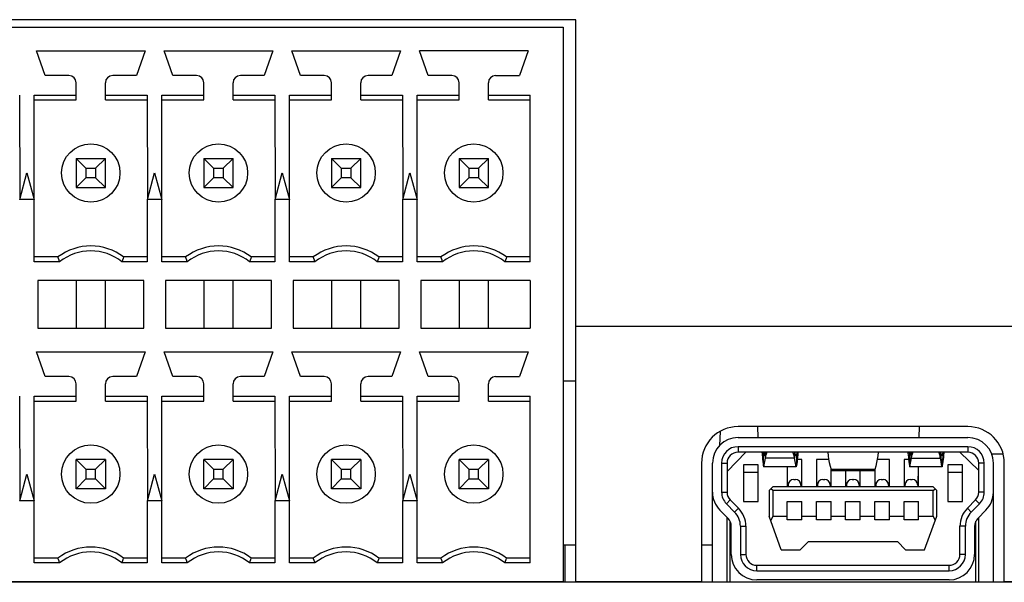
# Model space of a CAD drawing. Header units: millimetres. Extents: x -131 to 719, y -272 to 510.
# Tile 84 of 102: x 208 to 235, y 481 to 496. Entities that reach past the tile are written whole.
import ezdxf

# ---------------------------------------------------------------- set-up
doc = ezdxf.new("R2010")
doc.units = ezdxf.units.MM
doc.header["$LTSCALE"] = 23.1
doc.layers.get('0').update_dxf_attribs({"linetype": 'CONTINUOUS'})

msp = doc.modelspace()

# ---------------------------------------------------------------- linework, layer by layer
at = {"color": 7}
for p, q in [((223.726, 496.074), (183.136, 496.074)), ((223.726, 480.674), (223.726, 496.074)), ((183.481, 495.874), (223.381, 495.874)), ((223.381, 495.874), (223.381, 480.674)), ((209.176, 494.544), (208.941, 495.224)), ((208.941, 495.224), (211.921, 495.224)), ((211.921, 495.224), (211.686, 494.544)), ((212.676, 494.544), (212.441, 495.224)), ((212.441, 495.224), (215.421, 495.224)), ((215.421, 495.224), (215.186, 494.544)), ((216.176, 494.544), (215.941, 495.224)), ((215.941, 495.224), (218.921, 495.224)), ((218.921, 495.224), (218.686, 494.544)), ((219.676, 494.544), (219.441, 495.224)), ((222.421, 495.224), (219.441, 495.224)), ((222.421, 495.224), (222.186, 494.544)), ((209.831, 494.544), (209.176, 494.544)), ((211.686, 494.544), (211.031, 494.544)), ((213.331, 494.544), (212.676, 494.544)), ((215.186, 494.544), (214.531, 494.544)), ((216.831, 494.544), (216.176, 494.544)), ((218.686, 494.544), (218.031, 494.544)), ((220.331, 494.544), (219.676, 494.544)), ((221.531, 494.544), (222.186, 494.544)), ((210.031, 493.874), (210.031, 494.344)), ((210.831, 493.874), (210.831, 494.344)), ((213.531, 493.874), (213.531, 494.344)), ((214.331, 493.874), (214.331, 494.344)), ((217.031, 493.874), (217.031, 494.344)), ((217.831, 493.874), (217.831, 494.344)), ((220.531, 493.874), (220.531, 494.344)), ((221.331, 493.874), (221.331, 494.344)), ((208.481, 494.008), (208.483, 491.143)), ((208.879, 491.143), (208.881, 494.008)), ((208.881, 494.008), (210.031, 494.008)), ((210.831, 494.008), (211.981, 494.008)), ((211.981, 494.008), (211.983, 491.143)), ((212.379, 491.143), (212.381, 494.008)), ((212.381, 494.008), (213.531, 494.008)), ((214.331, 494.008), (215.481, 494.008)), ((215.481, 494.008), (215.483, 491.143)), ((215.879, 491.143), (215.881, 494.008)), ((215.881, 494.008), (217.031, 494.008)), ((217.831, 494.008), (218.981, 494.008)), ((218.981, 494.008), (218.983, 491.143)), ((219.379, 491.143), (219.381, 494.008)), ((219.381, 494.008), (220.531, 494.008)), ((221.331, 494.008), (222.481, 494.008)), ((222.481, 489.44), (222.481, 494.008)), ((208.881, 493.874), (210.031, 493.874)), ((210.831, 493.874), (211.981, 493.874)), ((212.381, 493.874), (213.531, 493.874)), ((214.331, 493.874), (215.481, 493.874)), ((215.881, 493.874), (217.031, 493.874)), ((217.831, 493.874), (218.981, 493.874)), ((219.381, 493.874), (220.531, 493.874)), ((221.331, 493.874), (222.481, 493.874)), ((210.031, 492.274), (210.031, 491.474)), ((210.299, 492.006), (210.031, 492.274)), ((210.031, 492.274), (210.831, 492.274)), ((210.563, 492.006), (210.831, 492.274)), ((210.831, 491.474), (210.831, 492.274)), ((213.531, 492.274), (213.531, 491.474)), ((213.799, 492.006), (213.531, 492.274)), ((213.531, 492.274), (214.331, 492.274)), ((214.063, 492.006), (214.331, 492.274)), ((214.331, 491.474), (214.331, 492.274)), ((217.031, 492.274), (217.031, 491.474)), ((217.299, 492.006), (217.031, 492.274)), ((217.031, 492.274), (217.831, 492.274)), ((217.563, 492.006), (217.831, 492.274)), ((217.831, 491.474), (217.831, 492.274)), ((220.531, 492.274), (220.531, 491.474)), ((220.799, 492.006), (220.531, 492.274)), ((220.531, 492.274), (221.331, 492.274)), ((221.063, 492.006), (221.331, 492.274)), ((221.331, 491.474), (221.331, 492.274)), ((208.483, 491.143), (208.681, 491.874)), ((208.681, 491.874), (208.879, 491.143)), ((210.299, 492.006), (210.299, 491.742)), ((210.299, 492.006), (210.563, 492.006)), ((210.563, 492.006), (210.563, 491.742)), ((211.983, 491.143), (212.181, 491.874)), ((212.181, 491.874), (212.379, 491.143)), ((213.799, 492.006), (213.799, 491.742)), ((213.799, 492.006), (214.063, 492.006)), ((214.063, 492.006), (214.063, 491.742)), ((215.483, 491.143), (215.681, 491.874)), ((215.681, 491.874), (215.879, 491.143)), ((217.299, 492.006), (217.299, 491.742)), ((217.299, 492.006), (217.563, 492.006)), ((217.563, 492.006), (217.563, 491.742)), ((218.983, 491.143), (219.181, 491.874)), ((219.181, 491.874), (219.379, 491.143)), ((220.799, 492.006), (220.799, 491.742)), ((220.799, 492.006), (221.063, 492.006)), ((221.063, 492.006), (221.063, 491.742)), ((210.299, 491.742), (210.031, 491.474)), ((210.563, 491.742), (210.299, 491.742)), ((210.563, 491.742), (210.831, 491.474)), ((213.799, 491.742), (213.531, 491.474)), ((214.063, 491.742), (213.799, 491.742)), ((214.063, 491.742), (214.331, 491.474)), ((217.299, 491.742), (217.031, 491.474)), ((217.563, 491.742), (217.299, 491.742)), ((217.563, 491.742), (217.831, 491.474)), ((220.799, 491.742), (220.531, 491.474)), ((221.063, 491.742), (220.799, 491.742)), ((221.063, 491.742), (221.331, 491.474)), ((210.031, 491.474), (210.831, 491.474)), ((213.531, 491.474), (214.331, 491.474)), ((217.031, 491.474), (217.831, 491.474)), ((220.531, 491.474), (221.331, 491.474)), ((208.881, 491.144), (208.481, 491.144)), ((208.881, 489.44), (208.881, 491.144)), ((211.981, 491.144), (211.981, 489.44)), ((212.381, 491.144), (211.981, 491.144)), ((212.381, 489.44), (212.381, 491.144)), ((215.481, 491.144), (215.481, 489.44)), ((215.881, 491.144), (215.481, 491.144)), ((215.881, 489.44), (215.881, 491.144)), ((218.981, 491.144), (218.981, 489.44)), ((219.381, 491.144), (218.981, 491.144)), ((219.381, 489.44), (219.381, 491.144)), ((209.531, 489.574), (208.881, 489.574)), ((209.577, 489.44), (208.881, 489.44)), ((209.546, 489.529), (209.531, 489.574)), ((209.561, 489.485), (209.546, 489.529)), ((209.577, 489.44), (209.561, 489.485)), ((211.3, 489.485), (211.285, 489.44)), ((211.981, 489.44), (211.285, 489.44)), ((211.316, 489.529), (211.3, 489.485)), ((211.331, 489.574), (211.316, 489.529)), ((211.981, 489.574), (211.331, 489.574)), ((213.031, 489.574), (212.381, 489.574)), ((213.077, 489.44), (212.381, 489.44)), ((213.046, 489.529), (213.031, 489.574)), ((213.061, 489.485), (213.046, 489.529)), ((213.077, 489.44), (213.061, 489.485)), ((215.481, 489.44), (214.785, 489.44)), ((214.831, 489.574), (214.816, 489.529)), ((215.481, 489.574), (214.831, 489.574)), ((216.531, 489.574), (215.881, 489.574)), ((216.577, 489.44), (215.881, 489.44)), ((216.546, 489.529), (216.531, 489.574)), ((216.561, 489.485), (216.546, 489.529)), ((216.577, 489.44), (216.561, 489.485)), ((218.3, 489.485), (218.285, 489.44)), ((218.981, 489.44), (218.285, 489.44)), ((218.316, 489.529), (218.3, 489.485)), ((218.331, 489.574), (218.316, 489.529)), ((218.981, 489.574), (218.331, 489.574)), ((220.031, 489.574), (219.381, 489.574)), ((220.077, 489.44), (219.381, 489.44)), ((220.046, 489.529), (220.031, 489.574)), ((220.061, 489.485), (220.046, 489.529)), ((220.077, 489.44), (220.061, 489.485)), ((221.8, 489.485), (221.785, 489.44)), ((222.481, 489.44), (221.785, 489.44)), ((221.816, 489.529), (221.8, 489.485)), ((221.831, 489.574), (221.816, 489.529)), ((222.481, 489.574), (221.831, 489.574)), ((208.981, 488.924), (208.981, 487.624)), ((211.881, 488.924), (208.981, 488.924)), ((210.031, 488.924), (210.031, 487.624)), ((210.831, 487.624), (210.831, 488.924)), ((211.881, 487.624), (211.881, 488.924)), ((212.481, 488.924), (212.481, 487.624)), ((215.381, 488.924), (212.481, 488.924)), ((213.531, 488.924), (213.531, 487.624)), ((214.331, 487.624), (214.331, 488.924)), ((215.381, 487.624), (215.381, 488.924)), ((215.981, 488.924), (215.981, 487.624)), ((218.881, 488.924), (215.981, 488.924)), ((217.031, 488.924), (217.031, 487.624)), ((217.831, 487.624), (217.831, 488.924)), ((218.881, 487.624), (218.881, 488.924)), ((219.481, 488.924), (219.481, 487.624)), ((222.481, 488.924), (219.481, 488.924)), ((220.531, 488.924), (220.531, 487.624)), ((221.331, 487.624), (221.331, 488.924)), ((222.481, 488.924), (222.481, 487.624)), ((208.981, 487.624), (211.881, 487.624)), ((212.481, 487.624), (215.381, 487.624)), ((215.981, 487.624), (218.881, 487.624)), ((219.481, 487.624), (222.481, 487.624)), ((223.726, 487.674), (243.519, 487.674)), ((209.176, 486.294), (208.941, 486.974)), ((208.941, 486.974), (211.921, 486.974)), ((211.921, 486.974), (211.686, 486.294)), ((212.676, 486.294), (212.441, 486.974)), ((212.441, 486.974), (215.421, 486.974)), ((215.421, 486.974), (215.186, 486.294)), ((216.176, 486.294), (215.941, 486.974)), ((215.941, 486.974), (218.921, 486.974)), ((218.921, 486.974), (218.686, 486.294)), ((219.676, 486.294), (219.441, 486.974)), ((219.441, 486.974), (222.421, 486.974)), ((222.421, 486.974), (222.186, 486.294)), ((209.831, 486.294), (209.176, 486.294)), ((211.686, 486.294), (211.031, 486.294)), ((213.331, 486.294), (212.676, 486.294)), ((215.186, 486.294), (214.531, 486.294)), ((216.831, 486.294), (216.176, 486.294)), ((218.686, 486.294), (218.031, 486.294)), ((220.331, 486.294), (219.676, 486.294)), ((221.531, 486.294), (222.186, 486.294)), ((223.726, 486.174), (223.381, 486.174)), ((210.031, 485.624), (210.031, 486.094)), ((210.831, 485.624), (210.831, 486.094)), ((213.531, 485.624), (213.531, 486.094)), ((214.331, 485.624), (214.331, 486.094)), ((217.031, 485.624), (217.031, 486.094)), ((217.831, 485.624), (217.831, 486.094)), ((220.531, 485.624), (220.531, 486.094)), ((221.331, 485.624), (221.331, 486.094)), ((208.481, 485.758), (208.483, 482.893)), ((208.879, 482.893), (208.881, 485.758)), ((208.881, 485.758), (210.031, 485.758)), ((208.881, 485.624), (210.031, 485.624)), ((210.831, 485.758), (211.981, 485.758)), ((210.831, 485.624), (211.981, 485.624)), ((211.981, 485.758), (211.983, 482.893)), ((212.379, 482.893), (212.381, 485.758)), ((212.381, 485.758), (213.531, 485.758)), ((212.381, 485.624), (213.531, 485.624)), ((214.331, 485.758), (215.481, 485.758)), ((214.331, 485.624), (215.481, 485.624)), ((215.481, 485.758), (215.483, 482.893)), ((215.879, 482.893), (215.881, 485.758)), ((215.881, 485.758), (217.031, 485.758)), ((215.881, 485.624), (217.031, 485.624)), ((217.831, 485.758), (218.981, 485.758)), ((217.831, 485.624), (218.981, 485.624)), ((218.981, 485.758), (218.983, 482.893)), ((219.379, 482.893), (219.381, 485.758)), ((219.381, 485.758), (220.531, 485.758)), ((219.381, 485.624), (220.531, 485.624)), ((221.331, 485.758), (222.481, 485.758)), ((221.331, 485.624), (222.481, 485.624)), ((222.481, 481.19), (222.481, 485.758)), ((234.476, 484.924), (228.176, 484.924)), ((228.709, 484.924), (228.716, 484.624)), ((233.143, 484.924), (233.135, 484.624)), ((227.689, 484.792), (227.669, 484.406)), ((228.176, 484.624), (234.476, 484.624)), ((228.176, 484.374), (228.176, 484.224)), ((234.476, 484.374), (228.176, 484.374)), ((234.476, 484.374), (234.476, 484.224)), ((210.031, 483.224), (210.031, 484.024)), ((210.299, 483.756), (210.031, 484.024)), ((210.831, 484.024), (210.031, 484.024)), ((210.831, 484.024), (210.563, 483.756)), ((210.831, 484.024), (210.831, 483.224)), ((213.531, 483.224), (213.531, 484.024)), ((213.799, 483.756), (213.531, 484.024)), ((214.331, 484.024), (213.531, 484.024)), ((214.331, 484.024), (214.063, 483.756)), ((214.331, 484.024), (214.331, 483.224)), ((217.031, 483.224), (217.031, 484.024)), ((217.299, 483.756), (217.031, 484.024)), ((217.831, 484.024), (217.031, 484.024)), ((217.831, 484.024), (217.563, 483.756)), ((217.831, 484.024), (217.831, 483.224)), ((220.531, 483.224), (220.531, 484.024)), ((220.799, 483.756), (220.531, 484.024)), ((221.331, 484.024), (220.531, 484.024)), ((221.331, 484.024), (221.063, 483.756)), ((221.331, 484.024), (221.331, 483.224)), ((228.391, 484.224), (227.876, 483.694)), ((234.476, 484.224), (228.176, 484.224)), ((228.876, 483.851), (228.876, 484.141)), ((228.876, 484.141), (228.895, 484.141)), ((228.926, 484.058), (228.926, 484.224)), ((229.726, 484.058), (228.926, 484.058)), ((229.726, 484.224), (229.726, 484.058)), ((229.756, 484.141), (229.776, 484.141)), ((229.776, 484.141), (229.776, 483.851)), ((229.926, 484.024), (229.8, 484.024)), ((229.926, 483.274), (229.926, 484.024)), ((230.326, 484.024), (230.326, 483.274)), ((230.662, 484.024), (230.326, 484.024)), ((232.326, 484.024), (231.99, 484.024)), ((232.326, 483.274), (232.326, 484.024)), ((232.726, 484.024), (232.726, 483.274)), ((232.851, 484.024), (232.726, 484.024)), ((232.876, 484.141), (232.876, 483.851)), ((232.895, 484.141), (232.876, 484.141)), ((232.926, 484.224), (232.926, 484.058)), ((232.926, 484.058), (233.726, 484.058)), ((233.726, 484.058), (233.726, 484.224)), ((233.776, 484.141), (233.756, 484.141)), ((233.776, 483.851), (233.776, 484.141)), ((234.776, 483.724), (234.261, 484.224)), ((235.44, 484.174), (235.129, 484.174)), ((210.299, 483.756), (210.299, 483.492)), ((210.299, 483.756), (210.563, 483.756)), ((210.563, 483.492), (210.563, 483.756)), ((213.799, 483.756), (213.799, 483.492)), ((213.799, 483.756), (214.063, 483.756)), ((214.063, 483.492), (214.063, 483.756)), ((217.299, 483.756), (217.299, 483.492)), ((217.299, 483.756), (217.563, 483.756)), ((217.563, 483.492), (217.563, 483.756)), ((220.799, 483.756), (220.799, 483.492)), ((220.799, 483.756), (221.063, 483.756)), ((221.063, 483.492), (221.063, 483.756)), ((227.176, 483.924), (227.176, 480.674)), ((227.476, 480.674), (227.476, 483.924)), ((227.726, 483.924), (227.726, 483.127)), ((227.726, 483.924), (227.876, 483.924)), ((227.876, 483.924), (227.876, 483.127)), ((228.326, 483.874), (228.326, 482.874)), ((228.726, 483.874), (228.326, 483.874)), ((228.726, 482.874), (228.726, 483.874)), ((229.768, 483.824), (228.883, 483.824)), ((229.526, 483.824), (229.526, 483.274)), ((229.756, 483.873), (229.741, 483.969)), ((230.726, 483.274), (230.726, 483.747)), ((231.926, 483.747), (230.726, 483.747)), ((231.926, 483.747), (231.926, 483.274)), ((233.768, 483.824), (232.883, 483.824)), ((233.114, 483.818), (233.101, 483.324)), ((233.126, 483.274), (233.126, 483.824)), ((233.756, 483.873), (233.741, 483.969)), ((233.926, 483.874), (233.926, 482.874)), ((234.326, 483.874), (233.926, 483.874)), ((234.326, 482.874), (234.326, 483.874)), ((234.776, 483.127), (234.776, 483.924)), ((234.926, 483.924), (234.776, 483.924)), ((234.926, 483.127), (234.926, 483.924)), ((235.176, 480.674), (235.176, 483.924)), ((235.476, 480.674), (235.476, 483.924)), ((208.483, 482.893), (208.681, 483.624)), ((208.681, 483.624), (208.879, 482.893)), ((210.031, 483.224), (210.299, 483.492)), ((210.299, 483.492), (210.563, 483.492)), ((210.831, 483.224), (210.563, 483.492)), ((211.983, 482.893), (212.181, 483.624)), ((212.181, 483.624), (212.379, 482.893)), ((213.531, 483.224), (213.799, 483.492)), ((213.799, 483.492), (214.063, 483.492)), ((214.331, 483.224), (214.063, 483.492)), ((215.483, 482.893), (215.681, 483.624)), ((215.681, 483.624), (215.879, 482.893)), ((217.031, 483.224), (217.299, 483.492)), ((217.299, 483.492), (217.563, 483.492)), ((217.831, 483.224), (217.563, 483.492)), ((218.983, 482.893), (219.181, 483.624)), ((219.181, 483.624), (219.379, 482.893)), ((220.531, 483.224), (220.799, 483.492)), ((220.799, 483.492), (221.063, 483.492)), ((221.331, 483.224), (221.063, 483.492)), ((228.326, 483.674), (228.726, 483.674)), ((229.701, 483.474), (229.751, 483.474)), ((230.501, 483.474), (230.551, 483.474)), ((230.742, 483.724), (231.91, 483.724)), ((231.126, 483.724), (231.126, 483.274)), ((231.301, 483.474), (231.351, 483.474)), ((231.526, 483.274), (231.526, 483.724)), ((232.101, 483.474), (232.151, 483.474)), ((232.901, 483.474), (232.951, 483.474)), ((233.926, 483.674), (234.326, 483.674)), ((210.831, 483.224), (210.031, 483.224)), ((214.331, 483.224), (213.531, 483.224)), ((217.831, 483.224), (217.031, 483.224)), ((221.331, 483.224), (220.531, 483.224)), ((229.026, 483.174), (229.126, 483.274)), ((229.126, 483.174), (229.076, 483.224)), ((233.526, 483.274), (229.126, 483.274)), ((229.551, 483.324), (229.551, 483.274)), ((229.901, 483.324), (229.901, 483.274)), ((230.351, 483.324), (230.351, 483.274)), ((230.701, 483.324), (230.701, 483.274)), ((231.151, 483.324), (231.151, 483.274)), ((231.501, 483.324), (231.501, 483.274)), ((231.951, 483.324), (231.951, 483.274)), ((232.301, 483.324), (232.301, 483.274)), ((232.751, 483.324), (232.751, 483.274)), ((233.101, 483.324), (233.101, 483.274)), ((233.626, 483.174), (233.526, 483.274)), ((233.526, 483.174), (233.576, 483.224)), ((227.726, 483.127), (227.876, 483.127)), ((229.026, 483.174), (229.026, 482.474)), ((229.126, 483.174), (229.126, 482.474)), ((233.526, 483.174), (229.126, 483.174)), ((233.526, 482.474), (233.526, 483.174)), ((233.626, 482.474), (233.626, 483.174)), ((234.926, 483.127), (234.776, 483.127)), ((208.881, 482.894), (208.481, 482.894)), ((208.881, 481.19), (208.881, 482.894)), ((211.981, 482.894), (211.981, 481.19)), ((212.381, 482.894), (211.981, 482.894)), ((212.381, 481.19), (212.381, 482.894)), ((215.481, 482.894), (215.481, 481.19)), ((215.881, 482.894), (215.481, 482.894)), ((215.881, 481.19), (215.881, 482.894)), ((218.981, 482.894), (218.981, 481.19)), ((219.381, 482.894), (218.981, 482.894)), ((219.381, 481.19), (219.381, 482.894)), ((227.856, 482.811), (227.963, 482.916)), ((227.856, 482.811), (228.082, 482.583)), ((227.963, 482.916), (228.188, 482.689)), ((228.082, 482.583), (228.188, 482.689)), ((228.326, 482.874), (228.726, 482.874)), ((229.526, 482.374), (229.526, 482.874)), ((229.526, 482.874), (229.926, 482.874)), ((229.926, 482.374), (229.926, 482.874)), ((230.326, 482.374), (230.326, 482.874)), ((230.326, 482.874), (230.726, 482.874)), ((230.726, 482.374), (230.726, 482.874)), ((231.126, 482.374), (231.126, 482.874)), ((231.126, 482.874), (231.526, 482.874)), ((231.526, 482.374), (231.526, 482.874)), ((231.926, 482.374), (231.926, 482.874)), ((231.926, 482.874), (232.326, 482.874)), ((232.326, 482.374), (232.326, 482.874)), ((232.726, 482.374), (232.726, 482.874)), ((232.726, 482.874), (233.126, 482.874)), ((233.126, 482.374), (233.126, 482.874)), ((233.926, 482.874), (234.326, 482.874)), ((234.463, 482.689), (234.689, 482.916)), ((234.57, 482.583), (234.463, 482.689)), ((234.57, 482.583), (234.796, 482.811)), ((234.796, 482.811), (234.689, 482.916)), ((227.904, 482.407), (227.678, 482.635)), ((227.876, 480.674), (227.876, 482.436)), ((229.362, 481.549), (229.026, 482.474)), ((229.126, 482.474), (229.071, 482.348)), ((229.126, 482.474), (229.526, 482.474)), ((229.926, 482.474), (230.326, 482.474)), ((230.726, 482.474), (231.126, 482.474)), ((231.526, 482.474), (231.926, 482.474)), ((232.326, 482.474), (232.726, 482.474)), ((233.126, 482.474), (233.526, 482.474)), ((233.289, 481.549), (233.626, 482.474)), ((233.526, 482.474), (233.58, 482.348)), ((234.973, 482.635), (234.748, 482.407)), ((234.776, 480.674), (234.776, 482.436)), ((227.956, 480.674), (227.956, 482.336)), ((227.991, 481.424), (227.991, 482.196)), ((228.241, 482.196), (228.241, 481.424)), ((228.241, 482.196), (228.391, 482.196)), ((228.391, 482.196), (228.391, 481.424)), ((229.926, 482.374), (229.526, 482.374)), ((230.726, 482.374), (230.326, 482.374)), ((231.526, 482.374), (231.126, 482.374)), ((232.326, 482.374), (231.926, 482.374)), ((233.126, 482.374), (232.726, 482.374)), ((234.261, 481.424), (234.261, 482.196)), ((234.411, 482.196), (234.261, 482.196)), ((234.411, 481.424), (234.411, 482.196)), ((234.661, 482.196), (234.661, 481.424)), ((234.696, 480.674), (234.696, 482.336)), ((223.726, 481.674), (223.381, 481.674)), ((223.426, 481.674), (223.426, 480.674)), ((227.476, 481.674), (227.176, 481.674)), ((229.882, 481.549), (230.107, 481.774)), ((230.107, 481.774), (232.544, 481.774)), ((232.544, 481.774), (232.769, 481.549)), ((209.531, 481.324), (208.881, 481.324)), ((209.546, 481.279), (209.531, 481.324)), ((211.981, 481.324), (211.331, 481.324)), ((213.031, 481.324), (212.381, 481.324)), ((213.046, 481.279), (213.031, 481.324)), ((214.816, 481.279), (214.831, 481.324)), ((215.481, 481.324), (214.831, 481.324)), ((216.531, 481.324), (215.881, 481.324)), ((218.331, 481.324), (218.316, 481.279)), ((218.981, 481.324), (218.331, 481.324)), ((220.031, 481.324), (219.381, 481.324)), ((220.046, 481.279), (220.031, 481.324)), ((221.816, 481.279), (221.831, 481.324)), ((222.481, 481.324), (221.831, 481.324)), ((228.241, 481.424), (228.391, 481.424)), ((229.362, 481.549), (229.882, 481.549)), ((232.769, 481.549), (233.289, 481.549)), ((234.411, 481.424), (234.261, 481.424)), ((209.577, 481.19), (208.881, 481.19)), ((209.561, 481.235), (209.546, 481.279)), ((209.577, 481.19), (209.561, 481.235)), ((211.981, 481.19), (211.285, 481.19)), ((213.077, 481.19), (212.381, 481.19)), ((213.061, 481.235), (213.046, 481.279)), ((213.077, 481.19), (213.061, 481.235)), ((214.785, 481.19), (214.8, 481.234)), ((215.481, 481.19), (214.785, 481.19)), ((214.8, 481.234), (214.816, 481.279)), ((216.577, 481.19), (215.881, 481.19)), ((216.569, 481.212), (216.553, 481.257)), ((216.577, 481.19), (216.569, 481.212)), ((218.3, 481.235), (218.285, 481.19)), ((218.981, 481.19), (218.285, 481.19)), ((218.316, 481.279), (218.3, 481.235)), ((220.077, 481.19), (219.381, 481.19)), ((220.061, 481.235), (220.046, 481.279)), ((220.077, 481.19), (220.061, 481.235)), ((221.785, 481.19), (221.8, 481.234)), ((222.481, 481.19), (221.785, 481.19)), ((221.8, 481.234), (221.816, 481.279)), ((228.691, 480.974), (228.691, 481.124)), ((228.691, 481.124), (233.961, 481.124)), ((233.961, 480.974), (233.961, 481.124)), ((228.691, 480.974), (233.961, 480.974)), ((239.265, 480.659), (160.587, 480.659)), ((223.381, 480.674), (183.481, 480.674)), ((223.381, 480.674), (223.726, 480.674)), ((227.176, 480.674), (223.726, 480.674)), ((227.176, 480.674), (235.476, 480.674)), ((233.961, 480.724), (228.691, 480.724)), ((239.165, 480.674), (235.476, 480.674))]:
    msp.add_line(p, q, dxfattribs=at)
for points in [[(214.816, 489.529), (214.8, 489.485), (214.793, 489.462), (214.785, 489.44)], [(228.832, 484.224), (228.834, 484.198), (228.839, 484.14), (228.845, 484.083), (228.851, 484.025), (228.859, 483.967), (228.867, 483.909), (228.876, 483.851)], [(228.863, 484.224), (228.864, 484.222), (228.876, 484.141)], [(228.876, 484.141), (228.878, 484.13), (228.882, 484.125), (228.883, 484.124)], [(228.883, 484.124), (228.886, 484.125), (228.89, 484.13), (228.895, 484.141), (228.901, 484.157), (228.906, 484.178), (228.913, 484.204), (228.917, 484.224)], [(228.895, 483.873), (228.911, 483.969), (228.918, 484.012), (228.926, 484.058)], [(228.926, 484.058), (228.932, 484.088), (228.939, 484.118), (228.946, 484.147), (228.955, 484.177), (228.965, 484.207), (228.971, 484.224)], [(229.726, 484.058), (229.72, 484.088), (229.713, 484.118), (229.705, 484.147), (229.696, 484.177), (229.687, 484.207), (229.68, 484.224)], [(229.741, 483.969), (229.734, 484.012), (229.726, 484.058)], [(229.768, 484.124), (229.766, 484.125), (229.762, 484.13), (229.757, 484.141), (229.751, 484.157), (229.745, 484.178), (229.739, 484.204), (229.735, 484.224)], [(229.776, 484.141), (229.773, 484.13), (229.77, 484.125), (229.768, 484.124)], [(229.788, 484.224), (229.788, 484.222), (229.776, 484.141)], [(229.819, 484.224), (229.817, 484.198), (229.812, 484.14), (229.807, 484.083), (229.8, 484.025), (229.793, 483.967), (229.785, 483.909), (229.776, 483.851)], [(230.634, 484.224), (230.634, 484.222), (230.645, 484.128), (230.66, 484.033), (230.678, 483.938), (230.7, 483.843), (230.726, 483.747)], [(232.017, 484.224), (232.017, 484.222), (232.006, 484.128), (231.991, 484.033), (231.973, 483.938), (231.951, 483.843), (231.926, 483.747)], [(232.832, 484.224), (232.834, 484.198), (232.839, 484.14), (232.845, 484.083), (232.851, 484.025), (232.859, 483.967), (232.867, 483.909), (232.876, 483.851)], [(232.863, 484.224), (232.864, 484.222), (232.876, 484.141)], [(232.876, 484.141), (232.878, 484.13), (232.882, 484.125), (232.883, 484.124)], [(232.883, 484.124), (232.886, 484.125), (232.89, 484.13), (232.895, 484.141), (232.901, 484.157), (232.906, 484.178), (232.913, 484.204), (232.917, 484.224)], [(232.895, 483.873), (232.911, 483.969), (232.918, 484.012), (232.926, 484.058)], [(232.926, 484.058), (232.932, 484.088), (232.939, 484.118), (232.946, 484.147), (232.955, 484.177), (232.965, 484.207), (232.971, 484.224)], [(233.726, 484.058), (233.72, 484.088), (233.713, 484.118), (233.705, 484.147), (233.696, 484.177), (233.687, 484.207), (233.68, 484.224)], [(233.741, 483.969), (233.734, 484.012), (233.726, 484.058)], [(233.768, 484.124), (233.766, 484.125), (233.762, 484.13), (233.757, 484.141), (233.751, 484.157), (233.745, 484.178), (233.739, 484.204), (233.735, 484.224)], [(233.776, 484.141), (233.773, 484.13), (233.77, 484.125), (233.768, 484.124)], [(233.788, 484.224), (233.788, 484.222), (233.776, 484.141)], [(233.819, 484.224), (233.817, 484.198), (233.812, 484.14), (233.807, 484.083), (233.8, 484.025), (233.793, 483.967), (233.785, 483.909), (233.776, 483.851)], [(228.876, 483.851), (228.878, 483.836), (228.881, 483.827), (228.883, 483.824)], [(228.883, 483.824), (228.886, 483.827), (228.889, 483.836), (228.892, 483.852), (228.895, 483.873)], [(229.768, 483.824), (229.766, 483.827), (229.763, 483.836), (229.76, 483.852), (229.756, 483.873)], [(229.776, 483.851), (229.773, 483.836), (229.77, 483.827), (229.768, 483.824)], [(230.726, 483.747), (230.731, 483.733), (230.738, 483.725), (230.742, 483.724)], [(231.926, 483.747), (231.92, 483.733), (231.914, 483.725), (231.91, 483.724)], [(232.876, 483.851), (232.878, 483.836), (232.881, 483.827), (232.883, 483.824)], [(232.883, 483.824), (232.886, 483.827), (232.889, 483.836), (232.892, 483.852), (232.895, 483.873)], [(233.768, 483.824), (233.766, 483.827), (233.763, 483.836), (233.76, 483.852), (233.756, 483.873)], [(233.776, 483.851), (233.773, 483.836), (233.77, 483.827), (233.768, 483.824)], [(211.308, 481.257), (211.316, 481.279), (211.331, 481.324)], [(216.553, 481.257), (216.538, 481.302), (216.531, 481.324)], [(211.285, 481.19), (211.293, 481.212), (211.308, 481.257)]]:
    msp.add_lwpolyline(points, dxfattribs=at)
for centre in [(210.431, 491.874), (213.931, 491.874), (217.431, 491.874), (220.931, 491.874), (210.431, 483.624), (213.931, 483.624), (217.431, 483.624), (220.931, 483.624)]:
    msp.add_circle(centre, 0.8, dxfattribs=at)
for centre, radius, start, end in [((209.831, 494.344), 0.2, 0, 90), ((211.031, 494.344), 0.2, 90, 180), ((213.331, 494.344), 0.2, 0, 90), ((214.531, 494.344), 0.2, 90, 180), ((216.831, 494.344), 0.2, 0, 90), ((218.031, 494.344), 0.2, 90, 180), ((220.331, 494.344), 0.2, 0, 90), ((221.531, 494.344), 0.2, 90, 180), ((210.431, 488.374), 1.5, 53.1301, 126.8699), ((210.431, 488.374), 1.366, 51.2958, 128.7042), ((213.931, 488.374), 1.5, 53.1301, 126.8699), ((213.931, 488.374), 1.366, 51.2958, 128.7042), ((217.431, 488.374), 1.5, 53.1301, 126.8699), ((217.431, 488.374), 1.366, 51.2958, 128.7042), ((220.931, 488.374), 1.5, 53.1301, 126.8699), ((220.931, 488.374), 1.366, 51.2958, 128.7042), ((209.831, 486.094), 0.2, 0, 90), ((211.031, 486.094), 0.2, 90, 180), ((213.331, 486.094), 0.2, 0, 90), ((214.531, 486.094), 0.2, 90, 180), ((216.831, 486.094), 0.2, 0, 90), ((218.031, 486.094), 0.2, 90, 180), ((220.331, 486.094), 0.2, 0, 90), ((221.531, 486.094), 0.2, 90, 180), ((228.176, 483.924), 1, 90, 180), ((234.476, 483.924), 1, 0, 90), ((228.176, 483.924), 0.7, 90, 180), ((234.476, 483.924), 0.7, 0, 90), ((228.176, 483.924), 0.45, 90, 180), ((234.476, 483.924), 0.45, 0, 90), ((228.176, 483.924), 0.3, 90, 180), ((234.476, 483.924), 0.3, 0, 90), ((229.701, 483.324), 0.15, 90, 180), ((229.751, 483.324), 0.15, 0, 90), ((230.501, 483.324), 0.15, 90, 180), ((230.551, 483.324), 0.15, 0, 90), ((231.301, 483.324), 0.15, 90, 180), ((231.351, 483.324), 0.15, 0, 90), ((232.101, 483.324), 0.15, 90, 180), ((232.151, 483.324), 0.15, 0, 90), ((232.901, 483.324), 0.15, 90, 180), ((232.951, 483.324), 0.15, 0, 90), ((228.176, 483.127), 0.7, 180, 224.7232), ((228.176, 483.127), 0.45, 180, 224.7232), ((228.176, 483.127), 0.3, 180, 224.7232), ((234.476, 483.127), 0.3, 315.2768, 360), ((234.476, 483.127), 0.45, 315.2768, 360), ((234.476, 483.127), 0.7, 315.2768, 360), ((227.691, 482.196), 0.7, 0, 44.7232), ((234.961, 482.196), 0.7, 135.2768, 180), ((227.691, 482.196), 0.3, 0, 44.7232), ((227.691, 482.196), 0.55, 0, 44.7232), ((234.961, 482.196), 0.55, 135.2768, 180), ((234.961, 482.196), 0.3, 135.2768, 180), ((210.431, 480.124), 1.5, 53.1301, 126.8699), ((213.931, 480.124), 1.5, 53.1301, 126.8699), ((217.431, 480.124), 1.5, 53.1301, 126.8699), ((220.931, 480.124), 1.5, 53.1301, 126.8699), ((210.431, 480.124), 1.366, 51.2958, 128.7042), ((213.931, 480.124), 1.366, 51.2958, 128.7042), ((217.431, 480.124), 1.366, 51.2958, 128.7042), ((220.931, 480.124), 1.366, 51.2958, 128.7042), ((228.691, 481.424), 0.7, 180, 270), ((228.691, 481.424), 0.45, 180, 270), ((228.691, 481.424), 0.3, 180, 270), ((233.961, 481.424), 0.7, 270, 360), ((233.961, 481.424), 0.45, 270, 360), ((233.961, 481.424), 0.3, 270, 360)]:
    msp.add_arc(centre, radius, start, end, dxfattribs=at)

doc.saveas('drawing.dxf')
